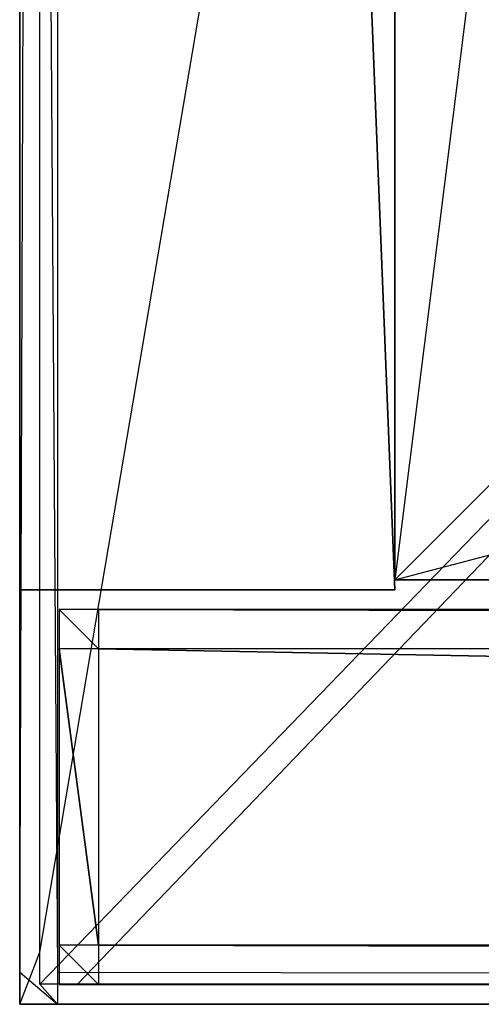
# Model space of a CAD drawing. Extents: x 0 to 1.6, y -0.5 to 0.
# Tile 1 of 23: x 0 to 0.0234, y -0.5 to -0.4501. Entities that reach past the tile are written whole.
import ezdxf

# ---------------------------------------------------------------- set-up
doc = ezdxf.new("R2010")
doc.units = 0
for name, color, linetype in [('L10_PLATTE_LEGATO_N_B14700__0__', 7, 'CONTINUOUS'), ('L28_FRONT_LEGATO_S2S2_X_3400__Y', 7, 'CONTINUOUS'), ('L2_KORPUS_LEGATO_BO_X_15620__Y_', 7, 'CONTINUOUS'), ('L4_KORPUS_LEGATO_3_N_B14700____', 7, 'CONTINUOUS'), ('L8_KORPUS_LEGATO_SE_X_190__Y_47', 7, 'CONTINUOUS')]:
    doc.layers.add(name, color=color, linetype=linetype)

msp = doc.modelspace()

# ---------------------------------------------------------------- linework, layer by layer
at = {"layer": 'L10_PLATTE_LEGATO_N_B14700__0__', "color": 8}
for points, invisible_edges in [([(0.00192, -0.498375, 0.38), (0, -0.220523, 0.38), (0, -0.498375, 0.38), (0.00192, -0.498375, 0.38)], 13), ([(0, -0.220523, 0.38), (0.00192, -0.498375, 0.38), (0.00192, -0.220523, 0.38), (0, -0.220523, 0.38)], 14), ([(0.001013, -0.220523, 0.372564), (0, -0.498375, 0.3732), (0, -0.220523, 0.3732), (0.001013, -0.220523, 0.372564)], 13), ([(0, -0.498375, 0.3732), (0.001013, -0.220523, 0.372564), (0.001013, -0.497362, 0.372564), (0, -0.498375, 0.3732)], 14), ([(0, -0.498375, 0.378361), (0, -0.220523, 0.374378), (0, -0.498375, 0.374378), (0, -0.498375, 0.378361)], 13), ([(0, -0.220523, 0.374378), (0, -0.498375, 0.378361), (0, -0.220523, 0.378361), (0, -0.220523, 0.374378)], 14), ([(0, -0.498375, 0.38), (0, -0.220523, 0.378361), (0, -0.498375, 0.378361), (0, -0.498375, 0.38)], 13), ([(0, -0.220523, 0.378361), (0, -0.498375, 0.38), (0, -0.220523, 0.38), (0, -0.220523, 0.378361)], 14), ([(0, -0.498375, 0.374378), (0, -0.220523, 0.3732), (0, -0.498375, 0.3732), (0, -0.498375, 0.374378)], 13), ([(0, -0.220523, 0.3732), (0, -0.498375, 0.374378), (0, -0.220523, 0.374378), (0, -0.220523, 0.3732)], 14), ([(0.048041, -0.220523, 0.343069), (0.001013, -0.497362, 0.372564), (0.001013, -0.220523, 0.372564), (0.048041, -0.220523, 0.343069)], 13), ([(0.001013, -0.497362, 0.372564), (0.048041, -0.220523, 0.343069), (0.048041, -0.450334, 0.343069), (0.001013, -0.497362, 0.372564)], 14), ([(1.598322, -0.498375, 0.38), (0.00192, -0.220523, 0.38), (0.00192, -0.498375, 0.38), (1.598322, -0.498375, 0.38)], 13), ([(0.00192, -0.220523, 0.38), (1.598322, -0.498375, 0.38), (0.782226, -0.311054, 0.38), (0.00192, -0.220523, 0.38)], 10), ([(0.048041, -0.450334, 0.343069), (0.001013, -0.498987, 0.372564), (0.001013, -0.497362, 0.372564), (0.048041, -0.450334, 0.343069)], 13), ([(0.001013, -0.498987, 0.372564), (0.048041, -0.450334, 0.343069), (0.048041, -0.451959, 0.343069), (0.001013, -0.498987, 0.372564)], 14), ([(0.048041, -0.451959, 0.343069), (0.002933, -0.498987, 0.372564), (0.001013, -0.498987, 0.372564), (0.048041, -0.451959, 0.343069)], 13), ([(0.002933, -0.498987, 0.372564), (0.048041, -0.451959, 0.343069), (0.049961, -0.451959, 0.343069), (0.002933, -0.498987, 0.372564)], 14), ([(0.049961, -0.451959, 0.343069), (1.597308, -0.498987, 0.372564), (0.002933, -0.498987, 0.372564), (0.049961, -0.451959, 0.343069)], 13), ([(0.001013, -0.497362, 0.372564), (0, -0.5, 0.3732), (0, -0.498375, 0.3732), (0.001013, -0.497362, 0.372564)], 13), ([(0, -0.5, 0.3732), (0.001013, -0.497362, 0.372564), (0.001013, -0.498987, 0.372564), (0, -0.5, 0.3732)], 14), ([(0, -0.5, 0.378361), (0, -0.498375, 0.374378), (0, -0.5, 0.374378), (0, -0.5, 0.378361)], 13), ([(0, -0.498375, 0.374378), (0, -0.5, 0.378361), (0, -0.498375, 0.378361), (0, -0.498375, 0.374378)], 14), ([(0, -0.5, 0.374378), (0, -0.498375, 0.3732), (0, -0.5, 0.3732), (0, -0.5, 0.374378)], 13), ([(0, -0.498375, 0.3732), (0, -0.5, 0.374378), (0, -0.498375, 0.374378), (0, -0.498375, 0.3732)], 14), ([(0.00192, -0.5, 0.38), (0, -0.498375, 0.38), (0, -0.5, 0.38), (0.00192, -0.5, 0.38)], 13), ([(0, -0.498375, 0.38), (0.00192, -0.5, 0.38), (0.00192, -0.498375, 0.38), (0, -0.498375, 0.38)], 14), ([(0, -0.5, 0.38), (0, -0.498375, 0.378361), (0, -0.5, 0.378361), (0, -0.5, 0.38)], 13), ([(0, -0.498375, 0.378361), (0, -0.5, 0.38), (0, -0.498375, 0.38), (0, -0.498375, 0.378361)], 14), ([(1.598322, -0.5, 0.38), (0.00192, -0.498375, 0.38), (0.00192, -0.5, 0.38), (1.598322, -0.5, 0.38)], 13), ([(0.00192, -0.498375, 0.38), (1.598322, -0.5, 0.38), (1.598322, -0.498375, 0.38), (0.00192, -0.498375, 0.38)], 14), ([(0.001013, -0.498987, 0.372564), (0.00192, -0.5, 0.3732), (0, -0.5, 0.3732), (0.001013, -0.498987, 0.372564)], 13), ([(0.00192, -0.5, 0.3732), (0.001013, -0.498987, 0.372564), (0.002933, -0.498987, 0.372564), (0.00192, -0.5, 0.3732)], 14), ([(0.002933, -0.498987, 0.372564), (1.598322, -0.5, 0.3732), (0.00192, -0.5, 0.3732), (0.002933, -0.498987, 0.372564)], 13), ([(1.598322, -0.5, 0.3732), (0.002933, -0.498987, 0.372564), (1.597308, -0.498987, 0.372564), (1.598322, -0.5, 0.3732)], 14), ([(0.00192, -0.5, 0.378361), (0, -0.5, 0.374378), (0.00192, -0.5, 0.374378), (0.00192, -0.5, 0.378361)], 13), ([(0, -0.5, 0.374378), (0.00192, -0.5, 0.378361), (0, -0.5, 0.378361), (0, -0.5, 0.374378)], 14), ([(0.00192, -0.5, 0.374378), (0, -0.5, 0.3732), (0.00192, -0.5, 0.3732), (0.00192, -0.5, 0.374378)], 13), ([(0, -0.5, 0.3732), (0.00192, -0.5, 0.374378), (0, -0.5, 0.374378), (0, -0.5, 0.3732)], 14), ([(0.00192, -0.5, 0.38), (0, -0.5, 0.378361), (0.00192, -0.5, 0.378361), (0.00192, -0.5, 0.38)], 13), ([(0, -0.5, 0.378361), (0.00192, -0.5, 0.38), (0, -0.5, 0.38), (0, -0.5, 0.378361)], 14), ([(1.598322, -0.5, 0.378361), (0.00192, -0.5, 0.374378), (1.598322, -0.5, 0.374378), (1.598322, -0.5, 0.378361)], 13), ([(0.00192, -0.5, 0.374378), (1.598322, -0.5, 0.378361), (0.00192, -0.5, 0.378361), (0.00192, -0.5, 0.374378)], 14), ([(1.598322, -0.5, 0.38), (0.00192, -0.5, 0.378361), (1.598322, -0.5, 0.378361), (1.598322, -0.5, 0.38)], 13), ([(0.00192, -0.5, 0.378361), (1.598322, -0.5, 0.38), (0.00192, -0.5, 0.38), (0.00192, -0.5, 0.378361)], 14), ([(1.598322, -0.5, 0.374378), (0.00192, -0.5, 0.3732), (1.598322, -0.5, 0.3732), (1.598322, -0.5, 0.374378)], 13), ([(0.00192, -0.5, 0.3732), (1.598322, -0.5, 0.374378), (0.00192, -0.5, 0.374378), (0.00192, -0.5, 0.3732)], 14)]:
    msp.add_3dface(points, dxfattribs=dict(at, invisible_edges=invisible_edges))
at = {"layer": 'L28_FRONT_LEGATO_S2S2_X_3400__Y', "color": 8}
for points, invisible_edges in [([(0.004, -0.482, 0.34), (0.002, -0.48, 0.34), (0.002, -0.482, 0.34), (0.004, -0.482, 0.34)], 13), ([(0.002, -0.48, 0.34), (0.004, -0.482, 0.34), (0.004, -0.48, 0.34), (0.002, -0.48, 0.34)], 14), ([(0.002, -0.48), (0.004, -0.482), (0.002, -0.482), (0.002, -0.48)], 13), ([(0.004, -0.482), (0.002, -0.48), (0.004, -0.48), (0.004, -0.482)], 14), ([(0.002, -0.482, 0.338), (0.002, -0.48, 0.002), (0.002, -0.482, 0.002), (0.002, -0.482, 0.338)], 13), ([(0.002, -0.48, 0.002), (0.002, -0.482, 0.338), (0.002, -0.48, 0.338), (0.002, -0.48, 0.002)], 14), ([(0.002, -0.48, 0.002), (0.004, -0.48, 0.338), (0.004, -0.48, 0.002), (0.002, -0.48, 0.002)], 13), ([(0.004, -0.48, 0.338), (0.002, -0.48, 0.002), (0.002, -0.48, 0.338), (0.004, -0.48, 0.338)], 14), ([(0.002, -0.48, 0.338), (0.004, -0.48, 0.34), (0.004, -0.48, 0.338), (0.002, -0.48, 0.338)], 13), ([(0.004, -0.48, 0.34), (0.002, -0.48, 0.338), (0.002, -0.48, 0.34), (0.004, -0.48, 0.34)], 14), ([(0.002, -0.48), (0.004, -0.48, 0.002), (0.004, -0.48), (0.002, -0.48)], 13), ([(0.004, -0.48, 0.002), (0.002, -0.48), (0.002, -0.48, 0.002), (0.004, -0.48, 0.002)], 14), ([(0.002, -0.482, 0.002), (0.002, -0.48), (0.002, -0.482), (0.002, -0.482, 0.002)], 13), ([(0.002, -0.48), (0.002, -0.482, 0.002), (0.002, -0.48, 0.002), (0.002, -0.48)], 14), ([(0.002, -0.482, 0.34), (0.002, -0.48, 0.338), (0.002, -0.482, 0.338), (0.002, -0.482, 0.34)], 13), ([(0.002, -0.48, 0.338), (0.002, -0.482, 0.34), (0.002, -0.48, 0.34), (0.002, -0.48, 0.338)], 14), ([(0.796, -0.482, 0.34), (0.004, -0.48, 0.34), (0.004, -0.482, 0.34), (0.796, -0.482, 0.34)], 13), ([(0.004, -0.48, 0.34), (0.796, -0.482, 0.34), (0.796, -0.48, 0.34), (0.004, -0.48, 0.34)], 14), ([(0.004, -0.48), (0.796, -0.482), (0.004, -0.482), (0.004, -0.48)], 13), ([(0.796, -0.482), (0.004, -0.48), (0.796, -0.48), (0.796, -0.482)], 14), ([(0.004, -0.48, 0.002), (0.796, -0.48, 0.338), (0.796, -0.48, 0.002), (0.004, -0.48, 0.002)], 13), ([(0.796, -0.48, 0.338), (0.004, -0.48, 0.002), (0.004, -0.48, 0.338), (0.796, -0.48, 0.338)], 14), ([(0.004, -0.48, 0.338), (0.796, -0.48, 0.34), (0.796, -0.48, 0.338), (0.004, -0.48, 0.338)], 13), ([(0.796, -0.48, 0.34), (0.004, -0.48, 0.338), (0.004, -0.48, 0.34), (0.796, -0.48, 0.34)], 14), ([(0.004, -0.48), (0.796, -0.48, 0.002), (0.796, -0.48), (0.004, -0.48)], 13), ([(0.796, -0.48, 0.002), (0.004, -0.48), (0.004, -0.48, 0.002), (0.796, -0.48, 0.002)], 14), ([(0.002, -0.497, 0.338), (0.002, -0.482, 0.002), (0.002, -0.497, 0.002), (0.002, -0.497, 0.338)], 13), ([(0.002, -0.482, 0.002), (0.002, -0.497, 0.338), (0.002, -0.482, 0.338), (0.002, -0.482, 0.002)], 14), ([(0.002, -0.482), (0.004, -0.497), (0.002, -0.497), (0.002, -0.482)], 13), ([(0.004, -0.497), (0.002, -0.482), (0.004, -0.482), (0.004, -0.497)], 14), ([(0.002, -0.497, 0.002), (0.002, -0.482), (0.002, -0.497), (0.002, -0.497, 0.002)], 13), ([(0.002, -0.482), (0.002, -0.497, 0.002), (0.002, -0.482, 0.002), (0.002, -0.482)], 14), ([(0.004, -0.497, 0.34), (0.002, -0.482, 0.34), (0.002, -0.497, 0.34), (0.004, -0.497, 0.34)], 13), ([(0.002, -0.482, 0.34), (0.004, -0.497, 0.34), (0.004, -0.482, 0.34), (0.002, -0.482, 0.34)], 14), ([(0.002, -0.497, 0.34), (0.002, -0.482, 0.338), (0.002, -0.497, 0.338), (0.002, -0.497, 0.34)], 13), ([(0.002, -0.482, 0.338), (0.002, -0.497, 0.34), (0.002, -0.482, 0.34), (0.002, -0.482, 0.338)], 14), ([(0.004, -0.482), (0.796, -0.497), (0.004, -0.497), (0.004, -0.482)], 13), ([(0.796, -0.497), (0.004, -0.482), (0.796, -0.482), (0.796, -0.497)], 14), ([(0.796, -0.497, 0.34), (0.004, -0.482, 0.34), (0.004, -0.497, 0.34), (0.796, -0.497, 0.34)], 13), ([(0.004, -0.482, 0.34), (0.796, -0.497, 0.34), (0.796, -0.482, 0.34), (0.004, -0.482, 0.34)], 14), ([(0.002, -0.499, 0.34), (0.002, -0.497, 0.338), (0.002, -0.499, 0.338), (0.002, -0.499, 0.34)], 13), ([(0.002, -0.497, 0.338), (0.002, -0.499, 0.34), (0.002, -0.497, 0.34), (0.002, -0.497, 0.338)], 14), ([(0.002, -0.499, 0.338), (0.002, -0.497, 0.002), (0.002, -0.499, 0.002), (0.002, -0.499, 0.338)], 13), ([(0.002, -0.497, 0.002), (0.002, -0.499, 0.338), (0.002, -0.497, 0.338), (0.002, -0.497, 0.002)], 14), ([(0.002, -0.499, 0.002), (0.002, -0.497), (0.002, -0.499), (0.002, -0.499, 0.002)], 13), ([(0.002, -0.497), (0.002, -0.499, 0.002), (0.002, -0.497, 0.002), (0.002, -0.497)], 14), ([(0.002, -0.497), (0.004, -0.499), (0.002, -0.499), (0.002, -0.497)], 13), ([(0.004, -0.499), (0.002, -0.497), (0.004, -0.497), (0.004, -0.499)], 14), ([(0.004, -0.499, 0.34), (0.002, -0.497, 0.34), (0.002, -0.499, 0.34), (0.004, -0.499, 0.34)], 13), ([(0.002, -0.497, 0.34), (0.004, -0.499, 0.34), (0.004, -0.497, 0.34), (0.002, -0.497, 0.34)], 14), ([(0.004, -0.497), (0.796, -0.499), (0.004, -0.499), (0.004, -0.497)], 13), ([(0.796, -0.499), (0.004, -0.497), (0.796, -0.497), (0.796, -0.499)], 14), ([(0.796, -0.499, 0.34), (0.004, -0.497, 0.34), (0.004, -0.499, 0.34), (0.796, -0.499, 0.34)], 13), ([(0.004, -0.497, 0.34), (0.796, -0.499, 0.34), (0.796, -0.497, 0.34), (0.004, -0.497, 0.34)], 14), ([(0.004, -0.499, 0.002), (0.002, -0.499), (0.004, -0.499), (0.004, -0.499, 0.002)], 13), ([(0.002, -0.499), (0.004, -0.499, 0.002), (0.002, -0.499, 0.002), (0.002, -0.499)], 14), ([(0.004, -0.499, 0.338), (0.002, -0.499, 0.002), (0.004, -0.499, 0.002), (0.004, -0.499, 0.338)], 13), ([(0.002, -0.499, 0.002), (0.004, -0.499, 0.338), (0.002, -0.499, 0.338), (0.002, -0.499, 0.002)], 14), ([(0.004, -0.499, 0.34), (0.002, -0.499, 0.338), (0.004, -0.499, 0.338), (0.004, -0.499, 0.34)], 13), ([(0.002, -0.499, 0.338), (0.004, -0.499, 0.34), (0.002, -0.499, 0.34), (0.002, -0.499, 0.338)], 14), ([(0.796, -0.499, 0.338), (0.004, -0.499, 0.002), (0.796, -0.499, 0.002), (0.796, -0.499, 0.338)], 13), ([(0.004, -0.499, 0.002), (0.796, -0.499, 0.338), (0.004, -0.499, 0.338), (0.004, -0.499, 0.002)], 14), ([(0.796, -0.499, 0.002), (0.004, -0.499), (0.796, -0.499), (0.796, -0.499, 0.002)], 13), ([(0.004, -0.499), (0.796, -0.499, 0.002), (0.004, -0.499, 0.002), (0.004, -0.499)], 14), ([(0.796, -0.499, 0.34), (0.004, -0.499, 0.338), (0.796, -0.499, 0.338), (0.796, -0.499, 0.34)], 13), ([(0.004, -0.499, 0.338), (0.796, -0.499, 0.34), (0.004, -0.499, 0.34), (0.004, -0.499, 0.338)], 14)]:
    msp.add_3dface(points, dxfattribs=dict(at, invisible_edges=invisible_edges))
at = {"layer": 'L2_KORPUS_LEGATO_BO_X_15620__Y_', "color": 8}
for points, invisible_edges in [([(0.019, -0.4785, 0.02), (0.019, -0.069, 0.001), (0.019, -0.4785, 0.001), (0.019, -0.4785, 0.02)], 13), ([(0.019, -0.069, 0.001), (0.019, -0.4785, 0.02), (0.019, -0.069, 0.02), (0.019, -0.069, 0.001)], 14), ([(1.581, -0.4785, 0.02), (0.019, -0.069, 0.02), (0.019, -0.4785, 0.02), (1.581, -0.4785, 0.02)], 13), ([(0.019, -0.069, 0.02), (1.581, -0.4785, 0.02), (1.581, -0.069, 0.02), (0.019, -0.069, 0.02)], 14), ([(1.581, -0.069, 0.001), (0.019, -0.4785, 0.001), (0.019, -0.069, 0.001), (1.581, -0.069, 0.001)], 13), ([(0.019, -0.4785, 0.001), (1.581, -0.069, 0.001), (1.581, -0.4785, 0.001), (0.019, -0.4785, 0.001)], 14), ([(1.581, -0.4785, 0.02), (0.019, -0.4785, 0.001), (1.581, -0.4785, 0.001), (1.581, -0.4785, 0.02)], 13), ([(0.019, -0.4785, 0.001), (1.581, -0.4785, 0.02), (0.019, -0.4785, 0.02), (0.019, -0.4785, 0.001)], 14)]:
    msp.add_3dface(points, dxfattribs=dict(at, invisible_edges=invisible_edges))
at = {"layer": 'L4_KORPUS_LEGATO_3_N_B14700____', "color": 8}
for points, invisible_edges in [([(0.079, 0, 0.313), (0.019, -0.4785, 0.313), (0.019, 0, 0.313), (0.079, 0, 0.313)], 10), ([(0.019, -0.4785, 0.313), (0.079, 0, 0.313), (0.079, -0.4185, 0.313), (0.019, -0.4785, 0.313)], 13), ([(0.019, -0.4785, 0.332), (0.019, 0, 0.313), (0.019, -0.4785, 0.313), (0.019, -0.4785, 0.332)], 13), ([(0.019, 0, 0.313), (0.019, -0.4785, 0.332), (0.019, 0, 0.332), (0.019, 0, 0.313)], 14), ([(0.079, -0.4185, 0.332), (0.019, 0, 0.332), (0.019, -0.4785, 0.332), (0.079, -0.4185, 0.332)], 13), ([(0.019, -0.4785, 0.313), (0.079, -0.4185, 0.313), (1.581, -0.4785, 0.313), (0.019, -0.4785, 0.313)], 10), ([(1.581, -0.4785, 0.332), (0.079, -0.4185, 0.332), (0.019, -0.4785, 0.332), (1.581, -0.4785, 0.332)], 13), ([(1.581, -0.4785, 0.332), (0.019, -0.4785, 0.313), (1.581, -0.4785, 0.313), (1.581, -0.4785, 0.332)], 13), ([(0.019, -0.4785, 0.313), (1.581, -0.4785, 0.332), (0.019, -0.4785, 0.332), (0.019, -0.4785, 0.313)], 14)]:
    msp.add_3dface(points, dxfattribs=dict(at, invisible_edges=invisible_edges))
at = {"layer": 'L8_KORPUS_LEGATO_SE_X_190__Y_47', "color": 8}
for points, invisible_edges in [([(0.019, -0.479, 0.34), (0, 0, 0.34), (0, -0.479, 0.34), (0.019, -0.479, 0.34)], 13), ([(0, 0, 0.34), (0.019, -0.479, 0.34), (0.019, 0, 0.34), (0, 0, 0.34)], 14), ([(0, 0), (0.019, -0.479), (0, -0.479), (0, 0)], 13), ([(0.019, -0.479), (0, 0), (0.019, 0), (0.019, -0.479)], 14), ([(0, -0.479, 0.34), (0, 0), (0, -0.479), (0, -0.479, 0.34)], 13), ([(0, 0), (0, -0.479, 0.34), (0, 0, 0.34), (0, 0)], 14), ([(0.019, 0), (0.019, -0.479, 0.34), (0.019, -0.479), (0.019, 0)], 13), ([(0.019, -0.479, 0.34), (0.019, 0), (0.019, 0, 0.34), (0.019, -0.479, 0.34)], 14), ([(0.019, -0.479, 0.34), (0, -0.479), (0.019, -0.479), (0.019, -0.479, 0.34)], 13), ([(0, -0.479), (0.019, -0.479, 0.34), (0, -0.479, 0.34), (0, -0.479)], 14)]:
    msp.add_3dface(points, dxfattribs=dict(at, invisible_edges=invisible_edges))

doc.saveas('drawing.dxf')
